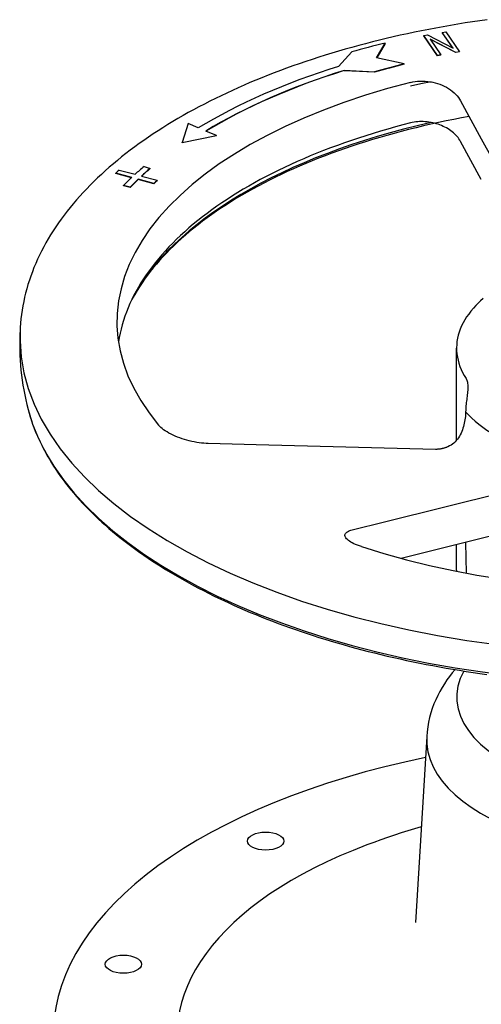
# Model space of a CAD drawing. Header units: millimetres. Extents: x 2362 to 7999, y 1118 to 3138.
# Tile 14 of 21: x 3486 to 3639, y 2104 to 2430. Entities that reach past the tile are written whole.
import ezdxf

# ---------------------------------------------------------------- set-up
doc = ezdxf.new("R2010")
doc.units = ezdxf.units.MM
doc.layers.add('DETAIL', color=2, linetype='Continuous')

msp = doc.modelspace()

# ---------------------------------------------------------------- linework, layer by layer
at = {"layer": 'DETAIL'}
for p, q in [((3619.69, 2424.74), (3620.94, 2424.96)), ((3624.23, 2418.12), (3619.69, 2424.74)), ((3619.69, 2424.66), (3619.69, 2424.74)), ((3624.23, 2418.04), (3619.69, 2424.66)), ((3620.94, 2424.96), (3629.39, 2420.59)), ((3625.82, 2425.79), (3626.99, 2425.99)), ((3629.39, 2420.59), (3625.82, 2425.79)), ((3625.82, 2425.71), (3625.82, 2425.79)), ((3629.29, 2420.64), (3625.82, 2425.71)), ((3626.99, 2425.99), (3631.53, 2419.37)), ((3604.09, 2417.31), (3606.9, 2422.23)), ((3606.9, 2422.14), (3604.13, 2417.3)), ((3606.9, 2422.14), (3606.9, 2422.23)), ((3621.83, 2423.53), (3625.4, 2418.32)), ((3630.28, 2419.16), (3621.83, 2423.53)), ((3630.28, 2419.07), (3621.93, 2423.39)), ((3595.87, 2419.32), (3591.52, 2414.52)), ((3625.4, 2418.32), (3624.23, 2418.12)), ((3625.4, 2418.24), (3624.23, 2418.04)), ((3624.23, 2418.04), (3624.23, 2418.12)), ((3625.4, 2418.24), (3625.4, 2418.32)), ((3631.53, 2419.37), (3630.28, 2419.16)), ((3631.53, 2419.29), (3630.28, 2419.07)), ((3630.28, 2419.07), (3630.28, 2419.16)), ((3631.53, 2419.29), (3631.53, 2419.37)), ((3613.26, 2415.33), (3604.09, 2417.31)), ((3613.26, 2415.24), (3613.26, 2415.33)), ((3593.31, 2413.19), (3603.42, 2412.72)), ((3593.31, 2413.1), (3593.31, 2413.19)), ((3603.42, 2412.63), (3593.31, 2413.1)), ((3603.42, 2412.63), (3603.42, 2412.72)), ((3631.86, 2403.11), (3638.74, 2390.54)), ((3541.66, 2395.56), (3539.76, 2389.29)), ((3545.05, 2394.12), (3541.66, 2395.56)), ((3539.76, 2389.29), (3551.07, 2391.58)), ((3551.07, 2391.5), (3539.76, 2389.21)), ((3551.07, 2391.58), (3547.5, 2393.09)), ((3551.07, 2391.5), (3551.07, 2391.58)), ((3539.76, 2389.21), (3539.76, 2389.29)), ((3638.75, 2377.08), (3631.87, 2389.66)), ((3638.74, 2390.54), (3661.08, 2349.69)), ((3523.01, 2377.69), (3517.7, 2379.11)), ((3517.7, 2379.03), (3517.7, 2379.11)), ((3522.94, 2377.62), (3517.7, 2379.03)), ((3518.84, 2380.17), (3524.14, 2378.75)), ((3527.08, 2381.35), (3529.13, 2380.73)), ((3529.13, 2380.64), (3529.13, 2380.73)), ((3530.35, 2375.72), (3525.12, 2377.12)), ((3525.12, 2377.04), (3525.12, 2377.12)), ((3530.35, 2375.64), (3525.12, 2377.04)), ((3526.26, 2378.18), (3531.49, 2376.78)), ((3530.35, 2375.64), (3530.35, 2375.72)), ((3531.49, 2376.69), (3531.49, 2376.78)), ((3522.47, 2374.52), (3520.3, 2375.03)), ((3520.3, 2374.94), (3520.3, 2375.03)), ((3522.47, 2374.43), (3520.3, 2374.94)), ((3522.47, 2374.43), (3522.47, 2374.52)), ((3630.56, 2290.66), (3630.56, 2321.15)), ((3564.18, 2289.13), (3548.37, 2289.53)), ((3623.57, 2287.62), (3564.18, 2289.13)), ((3606.75, 2263.6), (3646.96, 2273.59)), ((3596.04, 2260.94), (3606.75, 2263.6)), ((3649.71, 2260.79), (3612.23, 2251.49)), ((3630.56, 2247.56), (3630.56, 2256.04)), ((3620.68, 2192.52), (3616.95, 2130.86))]:
    msp.add_line(p, q, dxfattribs=at)
at = {"layer": 'DETAIL', "flags": 128}
for points in [[(3640.72, 2429.98), (3638.27, 2429.63), (3635.83, 2429.27), (3633.39, 2428.89), (3630.97, 2428.49), (3628.55, 2428.08), (3626.15, 2427.66), (3623.75, 2427.22), (3621.37, 2426.76), (3619, 2426.29), (3616.63, 2425.81), (3614.28, 2425.31), (3611.94, 2424.8), (3609.62, 2424.27), (3607.3, 2423.73), (3605, 2423.17), (3602.71, 2422.6), (3600.44, 2422.01), (3598.18, 2421.41), (3595.93, 2420.8), (3593.7, 2420.17), (3591.48, 2419.53), (3589.28, 2418.87), (3587.09, 2418.2), (3584.92, 2417.52), (3582.77, 2416.82), (3580.63, 2416.11), (3578.5, 2415.39), (3576.4, 2414.65), (3574.31, 2413.9), (3572.24, 2413.14), (3570.19, 2412.36), (3568.16, 2411.57), (3566.14, 2410.77), (3564.14, 2409.95), (3562.17, 2409.12), (3560.21, 2408.28), (3558.27, 2407.42), (3556.35, 2406.56), (3554.45, 2405.68), (3552.58, 2404.79), (3550.72, 2403.88), (3548.88, 2402.97), (3547.07, 2402.04), (3545.27, 2401.1), (3543.5, 2400.15), (3541.75, 2399.18), (3540.02, 2398.21), (3538.32, 2397.22), (3536.63, 2396.22), (3534.97, 2395.21), (3533.34, 2394.19), (3531.72, 2393.16), (3530.13, 2392.11), (3528.57, 2391.06), (3527.02, 2389.99), (3525.51, 2388.92), (3524.01, 2387.83), (3522.54, 2386.73), (3521.1, 2385.62), (3519.68, 2384.5), (3518.29, 2383.37), (3516.93, 2382.23), (3515.58, 2381.08), (3514.27, 2379.92), (3512.98, 2378.74), (3511.72, 2377.56), (3510.49, 2376.37), (3509.28, 2375.17), (3508.1, 2373.96), (3506.95, 2372.74), (3505.82, 2371.51), (3504.73, 2370.27), (3503.66, 2369.02), (3502.62, 2367.76), (3501.61, 2366.49), (3500.63, 2365.21), (3499.68, 2363.93), (3498.76, 2362.63), (3497.86, 2361.33), (3497, 2360.02), (3496.17, 2358.7), (3495.37, 2357.37), (3494.6, 2356.03), (3493.86, 2354.69), (3493.16, 2353.33), (3492.48, 2351.97), (3491.84, 2350.6), (3491.23, 2349.22), (3490.65, 2347.84), (3490.11, 2346.45), (3489.6, 2345.05), (3489.12, 2343.65), (3488.67, 2342.24), (3488.26, 2340.83), (3487.89, 2339.41), (3487.54, 2337.99), (3487.24, 2336.57), (3486.96, 2335.14), (3486.72, 2333.7), (3486.52, 2332.27), (3486.35, 2330.83), (3486.22, 2329.39), (3486.12, 2327.95), (3486.06, 2326.51), (3486.03, 2325.07), (3486.04, 2323.62)], [(3615.36, 2409.22), (3616.1, 2409.39), (3616.87, 2409.51), (3617.67, 2409.6), (3618.49, 2409.65), (3619.32, 2409.66), (3620.17, 2409.63), (3621.01, 2409.55), (3621.85, 2409.42), (3622.68, 2409.26), (3623.49, 2409.07), (3624.28, 2408.84), (3625.03, 2408.57), (3625.77, 2408.28), (3626.49, 2407.94), (3627.2, 2407.57), (3627.88, 2407.17), (3628.53, 2406.73), (3629.14, 2406.27), (3629.72, 2405.78), (3630.24, 2405.27), (3630.72, 2404.75), (3631.16, 2404.21), (3631.54, 2403.66), (3631.86, 2403.11)], [(3622.12, 2409.38), (3618.73, 2408.71), (3615.36, 2408.01)], [(3634.71, 2397.91), (3632.15, 2397.43), (3629.61, 2396.94), (3627.08, 2396.43), (3624.57, 2395.89), (3622.07, 2395.34), (3619.59, 2394.77), (3617.13, 2394.18), (3614.69, 2393.57), (3612.27, 2392.95), (3609.87, 2392.3), (3607.48, 2391.64), (3605.12, 2390.96), (3602.78, 2390.26), (3600.46, 2389.54), (3598.17, 2388.81), (3595.89, 2388.06), (3593.64, 2387.29), (3591.42, 2386.51), (3589.22, 2385.71), (3587.04, 2384.89), (3584.89, 2384.05), (3582.76, 2383.2), (3580.66, 2382.34), (3578.59, 2381.46), (3576.55, 2380.56), (3574.53, 2379.65), (3572.54, 2378.72), (3570.58, 2377.78), (3568.66, 2376.83), (3566.76, 2375.86), (3564.89, 2374.87), (3563.05, 2373.87), (3561.24, 2372.86), (3559.47, 2371.84), (3557.73, 2370.8), (3556.02, 2369.75), (3554.34, 2368.69), (3552.69, 2367.61), (3551.08, 2366.52), (3549.51, 2365.43), (3547.96, 2364.32), (3546.46, 2363.2), (3544.98, 2362.06), (3543.54, 2360.92), (3542.14, 2359.77), (3540.78, 2358.61), (3539.45, 2357.44), (3538.15, 2356.26), (3536.9, 2355.07), (3535.68, 2353.88), (3534.49, 2352.67), (3533.35, 2351.46), (3532.25, 2350.24), (3531.18, 2349.01), (3530.15, 2347.77), (3529.16, 2346.53), (3528.21, 2345.29), (3527.29, 2344.03), (3526.42, 2342.77), (3525.59, 2341.51), (3524.79, 2340.24), (3524.03, 2338.97), (3523.32, 2337.69), (3522.64, 2336.41)], [(3615.34, 2395.77), (3612.81, 2395.11), (3610.31, 2394.44), (3607.82, 2393.74), (3605.36, 2393.02), (3602.92, 2392.29), (3600.5, 2391.53), (3598.11, 2390.76), (3595.75, 2389.97), (3593.41, 2389.15), (3591.09, 2388.32), (3588.81, 2387.47), (3586.55, 2386.61), (3584.32, 2385.72), (3582.11, 2384.82), (3579.94, 2383.9), (3577.8, 2382.96), (3575.68, 2382.01), (3573.6, 2381.03), (3571.55, 2380.05), (3569.53, 2379.04), (3567.55, 2378.02), (3565.59, 2376.99), (3563.67, 2375.93), (3561.79, 2374.87), (3559.93, 2373.79), (3558.12, 2372.69), (3556.34, 2371.58), (3554.59, 2370.45), (3552.88, 2369.31), (3551.21, 2368.16), (3549.57, 2367), (3547.98, 2365.82), (3546.42, 2364.63), (3544.9, 2363.42), (3543.41, 2362.21), (3541.97, 2360.98), (3540.56, 2359.74), (3539.2, 2358.49), (3537.88, 2357.23), (3536.59, 2355.96), (3535.35, 2354.68), (3534.15, 2353.39), (3532.99, 2352.09), (3531.87, 2350.79), (3530.8, 2349.47), (3529.76, 2348.14), (3528.77, 2346.81), (3527.82, 2345.47), (3526.92, 2344.12), (3526.06, 2342.76), (3525.24, 2341.4), (3524.46, 2340.03), (3523.73, 2338.66), (3523.05, 2337.28), (3522.41, 2335.89), (3521.81, 2334.5), (3521.26, 2333.11), (3520.75, 2331.71), (3520.29, 2330.3), (3519.87, 2328.9), (3519.49, 2327.49), (3519.17, 2326.08), (3518.88, 2324.66), (3518.65, 2323.24)], [(3631.87, 2389.66), (3631.62, 2390.08), (3631.35, 2390.5), (3631.04, 2390.91), (3630.71, 2391.31), (3630.36, 2391.71), (3629.98, 2392.09), (3629.58, 2392.46), (3629.15, 2392.81), (3628.71, 2393.16), (3628.24, 2393.49), (3627.75, 2393.8), (3627.24, 2394.1), (3626.71, 2394.38), (3626.17, 2394.64), (3625.62, 2394.89), (3625.04, 2395.12), (3624.46, 2395.32), (3623.86, 2395.51), (3623.26, 2395.68), (3622.65, 2395.82), (3622.03, 2395.94), (3621.41, 2396.04), (3620.79, 2396.12), (3620.16, 2396.17), (3619.54, 2396.21), (3618.92, 2396.21), (3618.3, 2396.2), (3617.69, 2396.16), (3617.08, 2396.09), (3616.49, 2396.01), (3615.91, 2395.9), (3615.34, 2395.77)], [(3639.33, 2337.59), (3638.53, 2336.85), (3637.75, 2336.1), (3636.99, 2335.32)], [(3636.99, 2335.32), (3636.12, 2334.38), (3635.32, 2333.43), (3634.57, 2332.46), (3633.89, 2331.48), (3633.27, 2330.5), (3632.71, 2329.5), (3632.22, 2328.5), (3631.79, 2327.48), (3631.42, 2326.46), (3631.12, 2325.44), (3630.88, 2324.41), (3630.7, 2323.37), (3630.6, 2322.33), (3630.56, 2321.29), (3630.58, 2320.26), (3630.67, 2319.22), (3630.82, 2318.19), (3631.04, 2317.16), (3631.33, 2316.13), (3631.67, 2315.11), (3632.09, 2314.09), (3632.56, 2313.08), (3633.1, 2312.07), (3633.71, 2311.08)], [(3486.08, 2327.2), (3486, 2325.53), (3485.95, 2323.86), (3485.93, 2322.2), (3485.94, 2320.53), (3485.99, 2318.86), (3486.08, 2317.2), (3486.19, 2315.53), (3486.34, 2313.87), (3486.52, 2312.22), (3486.74, 2310.57), (3486.99, 2308.93), (3487.27, 2307.29), (3487.58, 2305.66), (3487.92, 2304.04), (3488.3, 2302.43), (3488.7, 2300.83)], [(3633.71, 2311.08), (3633.86, 2310.81), (3633.99, 2310.51), (3634.09, 2310.19), (3634.17, 2309.83), (3634.23, 2309.44), (3634.27, 2309.03), (3634.29, 2308.6), (3634.29, 2308.15), (3634.27, 2307.68), (3634.24, 2307.2), (3634.2, 2306.71), (3634.15, 2306.21), (3634.1, 2305.7), (3634.04, 2305.18), (3633.97, 2304.66), (3633.91, 2304.14), (3633.85, 2303.62), (3633.79, 2303.1), (3633.73, 2302.59), (3633.68, 2302.08), (3633.64, 2301.57), (3633.61, 2301.07), (3633.58, 2300.58), (3633.56, 2300.1)], [(3488.72, 2300.77), (3489.05, 2299.58), (3489.41, 2298.38), (3489.79, 2297.2), (3490.2, 2296.01), (3490.64, 2294.83), (3491.1, 2293.64), (3491.59, 2292.47), (3492.1, 2291.29), (3492.65, 2290.12), (3493.21, 2288.96), (3493.81, 2287.8), (3494.42, 2286.64), (3495.07, 2285.48), (3495.74, 2284.33), (3496.43, 2283.19), (3497.15, 2282.05), (3497.9, 2280.91), (3498.67, 2279.78), (3499.46, 2278.65), (3500.28, 2277.53), (3501.13, 2276.42), (3502, 2275.31), (3502.89, 2274.2), (3503.81, 2273.1), (3504.75, 2272.01), (3505.72, 2270.92), (3506.71, 2269.84), (3507.72, 2268.77), (3508.76, 2267.7), (3509.82, 2266.64), (3510.9, 2265.58), (3512.01, 2264.53), (3513.14, 2263.49), (3514.29, 2262.46), (3515.47, 2261.43), (3516.67, 2260.41), (3517.89, 2259.39), (3519.13, 2258.39), (3520.4, 2257.39), (3521.69, 2256.4), (3523, 2255.41), (3524.33, 2254.44), (3525.68, 2253.47), (3527.05, 2252.51), (3528.44, 2251.56), (3529.86, 2250.61), (3531.29, 2249.68), (3532.75, 2248.75), (3534.23, 2247.83), (3535.72, 2246.92), (3537.24, 2246.02), (3538.78, 2245.13), (3540.33, 2244.24), (3541.91, 2243.37), (3543.5, 2242.5), (3545.12, 2241.65), (3546.75, 2240.8), (3548.4, 2239.96), (3550.07, 2239.13), (3551.76, 2238.31), (3553.46, 2237.5), (3555.19, 2236.71), (3556.93, 2235.92), (3558.69, 2235.14), (3560.46, 2234.37), (3562.26, 2233.61), (3564.07, 2232.86), (3565.89, 2232.12), (3567.73, 2231.39), (3569.59, 2230.68), (3571.47, 2229.97), (3573.36, 2229.27), (3575.26, 2228.59), (3577.18, 2227.91), (3579.11, 2227.25), (3581.06, 2226.59), (3583.03, 2225.95), (3585, 2225.32), (3586.99, 2224.7), (3589, 2224.09), (3591.02, 2223.5), (3593.05, 2222.91), (3595.09, 2222.34), (3597.15, 2221.77), (3599.22, 2221.22), (3601.3, 2220.68), (3603.39, 2220.16), (3605.5, 2219.64), (3607.61, 2219.14), (3609.74, 2218.65), (3611.88, 2218.17), (3614.03, 2217.7), (3616.19, 2217.25), (3618.36, 2216.8), (3620.53, 2216.37), (3622.72, 2215.95), (3624.92, 2215.55), (3627.13, 2215.15), (3629.34, 2214.77), (3631.56, 2214.4), (3633.79, 2214.05), (3636.03, 2213.7), (3638.28, 2213.37), (3640.53, 2213.05)], [(3633.56, 2300.1), (3633.55, 2299.6), (3633.52, 2299.07), (3633.47, 2298.54), (3633.41, 2297.99), (3633.33, 2297.44), (3633.24, 2296.88), (3633.13, 2296.33), (3633, 2295.77), (3632.85, 2295.22), (3632.68, 2294.66), (3632.49, 2294.1), (3632.27, 2293.55), (3632.03, 2293.01), (3631.77, 2292.48), (3631.48, 2291.96), (3631.16, 2291.47), (3630.82, 2290.99), (3630.45, 2290.54), (3630.06, 2290.11), (3629.63, 2289.72), (3629.19, 2289.35), (3628.72, 2289.02), (3628.22, 2288.73), (3627.71, 2288.48)], [(3548.37, 2289.53), (3547.66, 2289.56), (3546.92, 2289.62), (3546.15, 2289.69), (3545.36, 2289.79), (3544.55, 2289.92), (3543.73, 2290.07), (3542.9, 2290.25), (3542.08, 2290.44), (3541.26, 2290.66), (3540.45, 2290.9), (3539.67, 2291.15), (3538.91, 2291.41), (3538.17, 2291.69), (3537.43, 2292), (3536.72, 2292.32), (3536.02, 2292.66), (3535.35, 2293.01), (3534.71, 2293.38), (3534.12, 2293.75), (3533.57, 2294.13), (3533.07, 2294.52), (3532.62, 2294.9), (3532.23, 2295.29), (3531.89, 2295.66)], [(3627.71, 2288.48), (3627.53, 2288.41), (3627.35, 2288.33), (3627.18, 2288.27), (3627, 2288.2), (3626.83, 2288.14), (3626.66, 2288.08), (3626.49, 2288.03), (3626.32, 2287.98), (3626.15, 2287.93), (3625.98, 2287.89), (3625.82, 2287.85), (3625.65, 2287.82), (3625.48, 2287.78), (3625.31, 2287.75), (3625.13, 2287.72), (3624.96, 2287.7), (3624.78, 2287.67), (3624.61, 2287.65), (3624.43, 2287.64), (3624.26, 2287.63), (3624.08, 2287.62), (3623.91, 2287.61), (3623.74, 2287.61), (3623.57, 2287.62)], [(3599.06, 2255.38), (3598.4, 2255.6), (3597.76, 2255.84), (3597.14, 2256.09), (3596.57, 2256.35), (3596.03, 2256.62), (3595.55, 2256.9), (3595.11, 2257.17), (3594.73, 2257.45), (3594.41, 2257.72), (3594.14, 2257.99), (3593.92, 2258.26), (3593.76, 2258.51), (3593.66, 2258.77), (3593.61, 2259.02), (3593.62, 2259.26), (3593.68, 2259.5), (3593.79, 2259.73), (3593.96, 2259.95), (3594.19, 2260.15), (3594.47, 2260.34), (3594.8, 2260.52), (3595.18, 2260.68), (3595.59, 2260.82), (3596.04, 2260.94)], [(3633.88, 2246.6), (3633.74, 2251.69), (3633.59, 2256.79)], [(3630.08, 2214.65), (3629.15, 2213.53), (3628.25, 2212.38), (3627.38, 2211.2), (3626.55, 2209.97), (3625.76, 2208.7), (3625.02, 2207.4), (3624.32, 2206.05), (3623.67, 2204.67), (3623.07, 2203.25), (3622.53, 2201.79), (3622.05, 2200.3), (3621.64, 2198.78), (3621.29, 2197.23), (3621.02, 2195.66), (3620.81, 2194.07), (3620.68, 2192.47)], [(3618.87, 2162.57), (3616.66, 2161.91), (3614.44, 2161.23), (3612.21, 2160.52), (3609.97, 2159.78), (3607.71, 2159.01), (3605.45, 2158.22), (3603.16, 2157.4), (3600.87, 2156.54)]]:
    msp.add_lwpolyline(points, dxfattribs=at)
at = {"layer": 'DETAIL'}
for centre, major_axis, start_param, end_param in [((3695.17, 2332.05), (-200.8, 0), 5.167508, 5.229632), ((3695.17, 2332.05), (-194.8, 0), 5.273412, 5.592174), ((3695.17, 2332.05), (185.6, 0), 2.027835, 2.087828), ((3695.17, 2331.96), (-185.6, 0), 5.169427, 5.229421), ((3695.17, 2332.05), (191.6, 0), 2.131316, 2.450752), ((3695.17, 2331.96), (-191.6, 0), 5.272909, 5.591654), ((3696.03, 2329.95), (-177.89, 0), 5.183066, 6.678878), ((3696.03, 2314.49), (-178.88, 0), 5.13847, 6.028474), ((3694.93, 2332.32), (200.42, 0), 2.643766, 2.655741), ((3694.93, 2332.32), (194.4, 0), 2.612826, 2.64358), ((3694.93, 2332.32), (-192, 0), 5.754612, 5.785096), ((3694.93, 2332.23), (-192, 0), 5.754612, 5.784301), ((3694.93, 2332.32), (194.4, 0), 2.655926, 2.68668), ((3694.93, 2332.32), (-192, 0), 5.797596, 5.82808), ((3694.93, 2332.23), (-192, 0), 5.797596, 5.82808), ((3694.93, 2332.32), (-186.07, 0), 5.784897, 5.797795), ((3694.93, 2332.23), (-186.07, 0), 5.784897, 5.797795), ((3696.03, 2324.66), (-210, 0), 0.009889, 3.131704), ((3696.03, 2314.49), (-209.12, 0), 0.130975, 3.010617), ((3696.03, 2314.08), (68.44, 0), 3.562326, 4.109522), ((3696.03, 2329.95), (-177.89, 0), 0.994276, 2.490088), ((3696.16, 2247.56), (-65.61, 0), 0, 0.009646), ((3696.03, 2205.5), (-65.41, 0), 6.014668, 9.693295), ((3696.03, 2191.41), (-75.38, 0), 6.254828, 9.453135), ((3696.03, 2093.48), (-199, 0), 5.103039, 7.426799), ((3696.03, 2093.48), (-158, 0), 5.358796, 7.653987)]:
    msp.add_ellipse(centre, major_axis=major_axis, ratio=0.5, start_param=start_param, end_param=end_param, dxfattribs=at)
for centre in [(3567.35, 2157.82), (3520.25, 2117.03)]:
    msp.add_ellipse(centre, major_axis=(-6, 0), ratio=0.5, dxfattribs=at)

doc.saveas('drawing.dxf')
